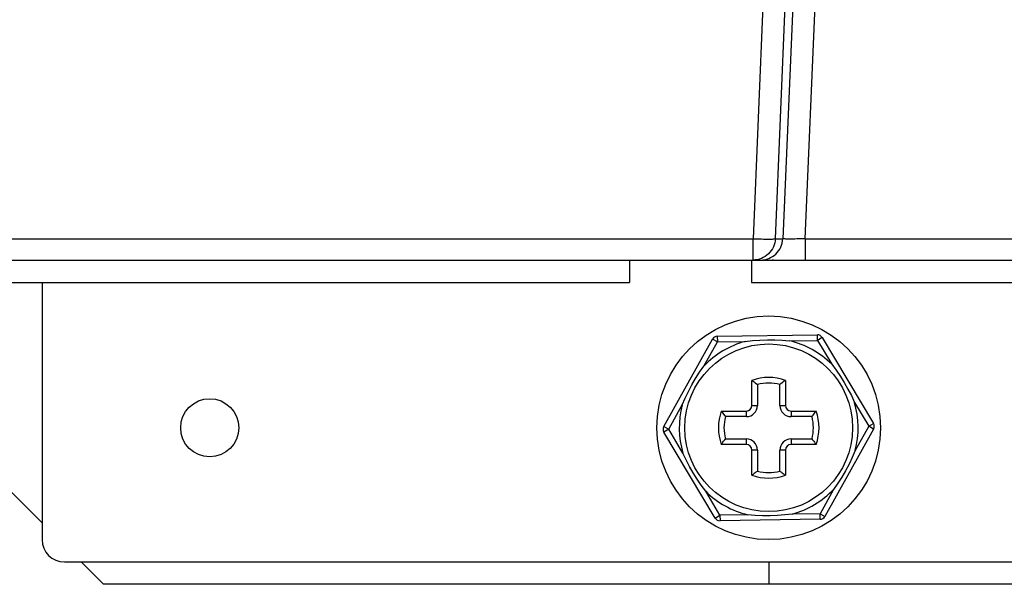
# Model space of a CAD drawing. Header units: millimetres. Extents: x 0 to 1574, y -402 to 1216.
# Tile 13 of 89: x 501 to 589, y 29 to 79. Entities that reach past the tile are written whole.
import ezdxf

# ---------------------------------------------------------------- set-up
doc = ezdxf.new("R2010")
doc.units = ezdxf.units.MM
doc.header["$LTSCALE"] = 65.395
for name, color, linetype in [('____2_1_AM_0', 7, 'CONTINUOUS'), ('____7_1_AM_0', 7, 'CONTINUOUS'), ('EFC5610_90KW_BOTTOM_1_AM_0', 7, 'CONTINUOUS'), ('MANIFOLD_SOLID_BREP_184625_AM_0', 7, 'CONTINUOUS'), ('MANIFOLD_SOLID_BREP_6473_AM_0', 7, 'CONTINUOUS')]:
    doc.layers.add(name, color=color, linetype=linetype)

msp = doc.modelspace()

# ---------------------------------------------------------------- linework, layer by layer
at = {"layer": '____2_1_AM_0', "color": 7}
msp.add_circle((567.794, 42.557), 10, dxfattribs=at)
at = {"layer": '____7_1_AM_0', "color": 7}
for p, q in [((558.409, 42.668), (562.768, 50.483)), ((561.992, 48.065), (563.205, 50.24)), ((563.205, 50.24), (562.768, 50.483)), ((563.197, 50.74), (572.145, 50.872)), ((563.197, 50.74), (563.205, 50.24)), ((563.205, 50.24), (565.695, 50.277)), ((569.663, 50.336), (572.153, 50.372)), ((572.153, 50.372), (572.145, 50.872)), ((572.582, 50.629), (572.153, 50.372)), ((572.153, 50.372), (573.43, 48.235)), ((572.582, 50.629), (577.171, 42.946)), ((566.294, 44.557), (566.294, 46.8)), ((569.294, 46.8), (569.294, 44.557)), ((566.583, 46.59), (566.717, 46.489)), ((566.717, 46.489), (566.794, 46.43)), ((566.794, 46.43), (566.794, 44.557)), ((568.871, 46.489), (568.794, 46.43)), ((568.794, 44.557), (568.794, 46.43)), ((558.846, 42.424), (560.059, 44.599)), ((563.551, 44.057), (565.794, 44.057)), ((565.794, 43.557), (565.794, 44.057)), ((566.294, 44.557), (566.794, 44.557)), ((568.794, 44.557), (569.294, 44.557)), ((569.794, 44.057), (572.036, 44.057)), ((569.794, 44.057), (569.794, 43.557)), ((575.465, 44.828), (576.742, 42.69)), ((563.861, 43.634), (563.921, 43.557)), ((565.794, 43.557), (563.921, 43.557)), ((571.667, 43.557), (569.794, 43.557)), ((558.409, 42.668), (558.846, 42.424)), ((558.846, 42.424), (558.417, 42.168)), ((560.123, 40.286), (558.846, 42.424)), ((577.178, 42.446), (572.82, 34.631)), ((576.742, 42.69), (575.529, 40.515)), ((576.742, 42.69), (577.171, 42.946)), ((577.178, 42.446), (576.742, 42.69)), ((563.006, 34.485), (558.417, 42.168)), ((563.861, 41.48), (563.921, 41.557)), ((563.921, 41.557), (565.794, 41.557)), ((565.794, 41.057), (565.794, 41.557)), ((569.794, 41.557), (571.667, 41.557)), ((569.794, 41.557), (569.794, 41.057)), ((565.794, 41.057), (563.551, 41.057)), ((566.794, 40.557), (566.294, 40.557)), ((566.294, 38.314), (566.294, 40.557)), ((566.794, 40.557), (566.794, 38.684)), ((569.294, 40.557), (568.794, 40.557)), ((568.794, 38.684), (568.794, 40.557)), ((569.294, 40.557), (569.294, 38.314)), ((572.036, 41.057), (569.794, 41.057)), ((573.596, 37.049), (572.383, 34.874)), ((563.435, 34.741), (562.158, 36.879)), ((563.006, 34.485), (563.435, 34.741)), ((565.925, 34.778), (563.435, 34.741)), ((563.435, 34.741), (563.442, 34.241)), ((572.39, 34.374), (563.442, 34.241)), ((572.383, 34.874), (569.893, 34.837)), ((572.383, 34.874), (572.82, 34.631)), ((572.39, 34.374), (572.383, 34.874))]:
    msp.add_line(p, q, dxfattribs=at)
for points in [[(565.695, 50.277), (566.354, 50.356), (567.014, 50.407), (567.677, 50.431), (568.34, 50.427), (569.002, 50.396), (569.663, 50.336)], [(560.059, 44.599), (560.319, 45.209), (560.605, 45.807), (560.916, 46.393), (561.251, 46.965), (561.609, 47.522), (561.992, 48.065)], [(573.43, 48.235), (573.828, 47.704), (574.203, 47.157), (574.554, 46.595), (574.883, 46.019), (575.186, 45.43), (575.465, 44.828)], [(566.294, 46.8), (566.398, 46.724), (566.496, 46.654), (566.583, 46.59)], [(569.294, 46.8), (569.19, 46.724), (569.092, 46.655), (569.005, 46.591), (568.871, 46.489)], [(563.551, 44.057), (563.627, 43.953), (563.696, 43.855), (563.76, 43.768), (563.861, 43.634)], [(571.772, 43.695), (571.826, 43.766), (571.888, 43.851), (571.958, 43.949), (572.036, 44.057)], [(571.667, 43.557), (571.675, 43.566), (571.695, 43.594), (571.772, 43.695)], [(563.551, 41.057), (563.627, 41.161), (563.697, 41.259), (563.761, 41.346), (563.816, 41.42), (563.861, 41.48)], [(571.667, 41.557), (571.675, 41.547), (571.695, 41.52)], [(571.695, 41.52), (571.772, 41.419), (571.826, 41.348), (571.888, 41.263), (571.958, 41.165), (572.036, 41.057)], [(575.529, 40.515), (575.268, 39.905), (574.982, 39.307), (574.671, 38.721), (574.336, 38.149), (573.978, 37.591), (573.596, 37.049)], [(562.158, 36.879), (561.76, 37.41), (561.385, 37.957), (561.033, 38.519), (560.705, 39.095), (560.401, 39.684), (560.123, 40.286)], [(566.757, 38.655), (566.656, 38.579), (566.585, 38.525), (566.5, 38.463), (566.402, 38.393), (566.294, 38.314)], [(566.794, 38.684), (566.784, 38.676), (566.757, 38.655)], [(568.794, 38.684), (568.803, 38.676), (568.831, 38.655), (568.932, 38.579)], [(568.932, 38.579), (569.003, 38.525), (569.088, 38.463), (569.186, 38.393), (569.294, 38.314)], [(569.893, 34.837), (569.234, 34.758), (568.573, 34.706), (567.911, 34.683), (567.248, 34.687), (566.586, 34.718), (565.925, 34.778)]]:
    msp.add_lwpolyline(points, dxfattribs=at)
msp.add_circle((567.794, 42.557), 7.5, dxfattribs=at)
for centre, radius, start, end in [((567.794, 42.557), 8, 105.21204, 136.48901), ((563.205, 50.24), 0.5, 90.85052, 150.85052), ((567.794, 42.557), 8, 45.21204, 76.48901), ((572.153, 50.372), 0.5, 30.85052, 90.85052), ((567.794, 42.557), 4.5, 70.52878, 109.47122), ((567.794, 42.557), 4, 75.52249, 104.47751), ((567.794, 42.557), 8, 165.21204, 196.48901), ((567.794, 42.557), 4.5, 160.52878, 199.47122), ((565.794, 44.557), 1, 270, 360), ((565.794, 44.557), 0.5, 270, 360), ((569.794, 44.557), 1, 180, 270), ((569.794, 44.557), 0.5, 180, 270), ((567.794, 42.557), 4.5, 340.52878, 19.47122), ((567.794, 42.557), 8, 345.21204, 16.48901), ((567.794, 42.557), 4, 165.52249, 194.47751), ((567.794, 42.557), 4, 345.52249, 14.47751), ((558.846, 42.424), 0.5, 150.85052, 210.85052), ((576.742, 42.69), 0.5, 330.85052, 30.85052), ((565.794, 40.557), 1, 0, 90), ((569.794, 40.557), 1, 90, 180), ((565.794, 40.557), 0.5, 0, 90), ((569.794, 40.557), 0.5, 90, 180), ((567.794, 42.557), 4.5, 250.52878, 289.47122), ((567.794, 42.557), 4, 255.52249, 284.47751), ((567.794, 42.557), 8, 285.21204, 316.48901), ((567.794, 42.557), 8, 225.21204, 256.48901), ((563.435, 34.741), 0.5, 210.85052, 270.85052), ((572.383, 34.874), 0.5, 270.85052, 330.85052)]:
    msp.add_arc(centre, radius, start, end, dxfattribs=at)
at = {"layer": 'EFC5610_90KW_BOTTOM_1_AM_0', "color": 7}
for p, q in [((569.11, 123.863), (566.395, 59.47)), ((568.392, 59.47), (571.102, 123.729)), ((571.742, 123.059), (569.061, 59.47)), ((571.058, 59.47), (573.739, 123.059)), ((457.254, 59.47), (566.395, 59.47)), ((566.395, 57.557), (566.395, 59.47)), ((568.392, 59.47), (569.061, 59.47)), ((571.058, 59.47), (570.865, 59.462)), ((571.058, 59.47), (728.53, 59.47)), ((571.058, 59.47), (571.058, 57.557)), ((430.794, 57.557), (754.794, 57.557)), ((555.344, 57.557), (555.344, 55.557)), ((566.244, 57.557), (566.244, 55.557)), ((469.044, 55.557), (555.344, 55.557)), ((566.244, 55.557), (714.444, 55.557))]:
    msp.add_line(p, q, dxfattribs=at)
for points in [[(566.395, 59.47), (566.587, 59.462), (566.962, 59.449)], [(568.392, 59.47), (568.375, 59.28), (568.339, 59.092), (568.286, 58.909), (568.216, 58.732), (568.129, 58.562), (568.026, 58.401), (567.909, 58.251), (567.778, 58.112), (567.634, 57.987), (567.478, 57.876), (567.313, 57.78), (567.14, 57.701), (566.96, 57.638), (566.775, 57.593), (566.586, 57.566), (566.395, 57.557)], [(566.962, 59.449), (567.143, 59.445), (567.317, 59.441), (567.482, 59.438), (567.638, 59.436), (567.782, 59.436), (567.913, 59.436), (568.031, 59.438), (568.133, 59.441), (568.22, 59.445), (568.289, 59.449), (568.342, 59.455), (568.376, 59.462), (568.392, 59.47)], [(567.064, 57.557), (567.254, 57.566), (567.441, 57.593), (567.624, 57.637), (567.8, 57.697), (567.968, 57.773), (568.129, 57.865), (568.282, 57.971), (568.426, 58.093), (568.558, 58.229), (568.678, 58.378), (568.785, 58.539), (568.875, 58.712), (568.95, 58.894), (569.006, 59.083), (569.043, 59.275), (569.061, 59.47)], [(570.865, 59.462), (570.487, 59.449), (570.304, 59.444), (570.13, 59.441), (569.964, 59.438), (569.811, 59.436), (569.669, 59.436), (569.539, 59.436), (569.423, 59.438), (569.32, 59.441), (569.233, 59.444), (569.163, 59.449), (569.11, 59.455), (569.076, 59.462), (569.061, 59.47)]]:
    msp.add_lwpolyline(points, dxfattribs=at)
msp.add_arc((568.294, 58.057), 0.5, 247.5, 270, dxfattribs=at)
at = {"layer": 'MANIFOLD_SOLID_BREP_184625_AM_0', "color": 7}
for p, q in [((502.794, 55.557), (502.794, 32.557)), ((504.794, 30.557), (680.794, 30.557))]:
    msp.add_line(p, q, dxfattribs=at)
msp.add_circle((517.794, 42.557), 2.6, dxfattribs=at)
msp.add_arc((504.794, 32.557), 2, 180, 270, dxfattribs=at)
at = {"layer": 'MANIFOLD_SOLID_BREP_6473_AM_0', "color": 7}
for p, q in [((502.794, 34.057), (498.294, 38.557)), ((508.294, 28.557), (506.294, 30.557)), ((567.794, 30.557), (567.794, 28.557)), ((677.294, 28.557), (508.294, 28.557))]:
    msp.add_line(p, q, dxfattribs=at)

doc.saveas('drawing.dxf')
